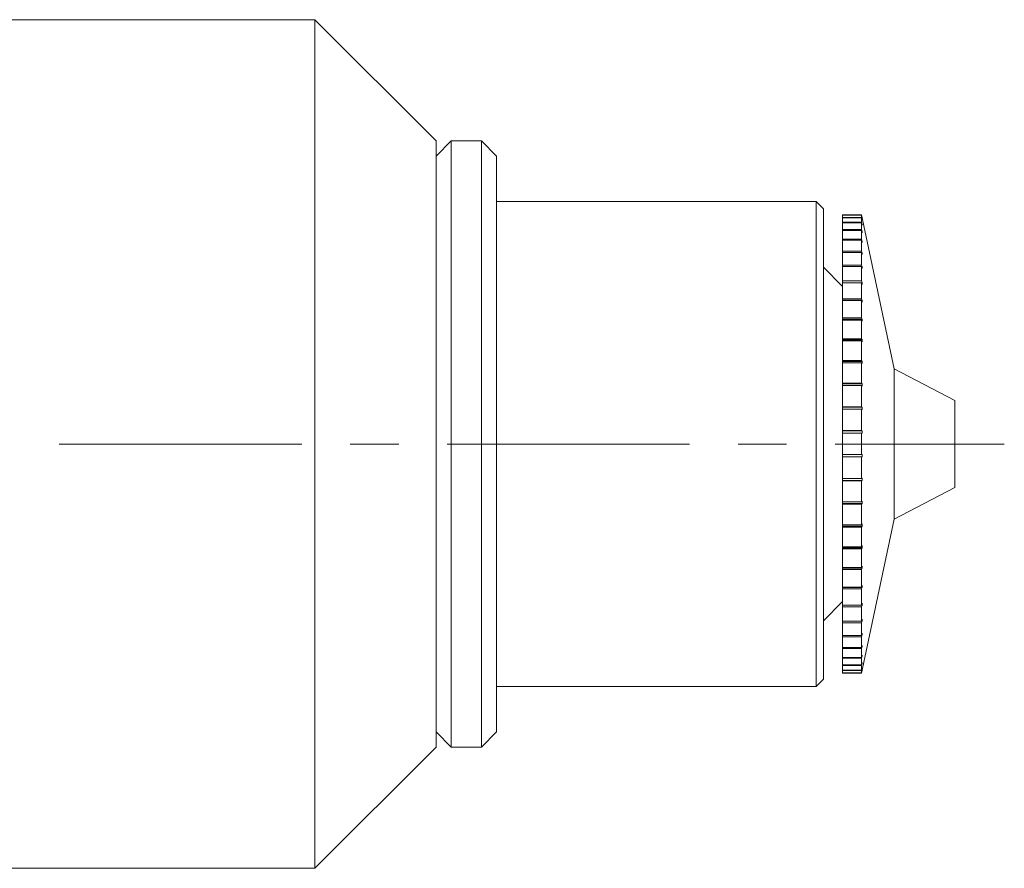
# Model space of a CAD drawing. Header units: inches. Extents: x 0.8 to 15.5, y 0.6 to 10.3.
# Tile 13 of 22: x 9.1 to 11.2, y 4.8 to 6.5. Entities that reach past the tile are written whole.
import ezdxf

# ---------------------------------------------------------------- set-up
doc = ezdxf.new("R2010")
doc.units = ezdxf.units.IN
doc.header["$MEASUREMENT"] = 0
doc.linetypes.add('CENTERX2', pattern=[0.8, 0.5, -0.1, 0.1, -0.1])
doc.layers.add('FORMAT', color=7, linetype='Continuous')

msp = doc.modelspace()

# ---------------------------------------------------------------- linework, layer by layer
at = {"color": 7, "linetype": 'Continuous', "lineweight": 15}
for p, q in [((9.7435, 6.5012), (7.7435, 6.5012)), ((9.9935, 6.2512), (9.7435, 6.5012)), ((9.7435, 6.5012), (9.7435, 5.0075)), ((10.0248, 6.2512), (9.9935, 6.22)), ((9.9935, 6.2512), (9.9935, 5.1843)), ((10.0873, 6.2512), (10.0248, 6.2512)), ((10.0248, 5.0012), (10.0248, 6.2512)), ((10.1185, 6.22), (10.0873, 6.2512)), ((10.0873, 5.0012), (10.0873, 6.2512)), ((10.1185, 5.0325), (10.1185, 6.22)), ((10.7774, 6.1262), (10.1185, 6.1262)), ((10.7924, 6.1112), (10.7774, 6.1262)), ((10.7774, 5.9783), (10.7774, 6.1262)), ((10.7924, 6.1112), (10.7924, 5.9677)), ((10.8712, 6.0987), (10.8318, 6.0987)), ((10.8318, 6.0982), (10.8318, 6.0987)), ((10.8318, 6.0982), (10.8712, 6.0982)), ((10.8318, 6.098), (10.8318, 6.0982)), ((10.8318, 6.098), (10.8712, 6.098)), ((10.8318, 6.0934), (10.8318, 6.098)), ((10.8318, 6.0934), (10.8712, 6.0934)), ((10.8318, 6.0926), (10.8318, 6.0934)), ((10.8318, 6.0926), (10.8712, 6.0926)), ((10.8318, 6.0834), (10.8318, 6.0926)), ((10.9385, 5.7812), (10.8712, 6.0987)), ((10.8712, 6.0982), (10.8712, 6.0987)), ((10.8712, 6.0982), (10.8722, 6.0933)), ((10.8712, 6.0934), (10.8712, 6.098)), ((10.8722, 6.093), (10.8712, 6.098)), ((10.8712, 6.0934), (10.8722, 6.0885)), ((10.8712, 6.0834), (10.8712, 6.0926)), ((10.8722, 6.0877), (10.8712, 6.0926)), ((10.8722, 6.093), (10.8722, 6.0933)), ((10.8722, 6.0933), (10.8722, 6.0933)), ((10.8318, 6.0834), (10.8712, 6.0834)), ((10.8318, 6.0821), (10.8318, 6.0834)), ((10.8318, 6.0821), (10.8712, 6.0821)), ((10.8318, 6.0684), (10.8318, 6.0821)), ((10.8712, 6.0834), (10.8722, 6.0786)), ((10.8712, 6.0684), (10.8712, 6.0821)), ((10.8722, 6.0773), (10.8712, 6.0821)), ((10.8722, 6.0786), (10.8719, 6.0786)), ((10.8722, 6.0885), (10.8721, 6.0885)), ((10.8722, 6.0877), (10.8722, 6.0885)), ((10.8722, 6.0773), (10.8722, 6.0786)), ((10.8318, 6.0684), (10.8712, 6.0684)), ((10.8318, 6.0666), (10.8318, 6.0684)), ((10.8318, 6.0666), (10.8712, 6.0666)), ((10.8318, 6.0486), (10.8318, 6.0666)), ((10.8712, 6.0684), (10.8722, 6.0638)), ((10.8712, 6.0486), (10.8712, 6.0666)), ((10.8722, 6.0619), (10.8712, 6.0666)), ((10.8722, 6.0638), (10.8718, 6.0638)), ((10.8722, 6.0619), (10.8722, 6.0638)), ((10.8318, 6.0486), (10.8712, 6.0486)), ((10.8318, 6.0463), (10.8318, 6.0486)), ((10.8318, 6.0463), (10.8712, 6.0463)), ((10.8318, 6.0241), (10.8318, 6.0463)), ((10.8712, 6.0486), (10.8722, 6.0441)), ((10.8712, 6.0241), (10.8712, 6.0463)), ((10.8722, 6.0419), (10.8712, 6.0463)), ((10.8722, 6.0441), (10.8717, 6.0441)), ((10.8722, 6.0419), (10.8722, 6.0441)), ((10.8318, 6.0241), (10.8712, 6.0241)), ((10.8318, 6.0214), (10.8318, 6.0241)), ((10.8318, 6.0214), (10.8712, 6.0214)), ((10.8318, 5.9953), (10.8318, 6.0214)), ((10.8712, 6.0241), (10.8722, 6.0199)), ((10.8712, 5.9953), (10.8712, 6.0214)), ((10.8722, 6.0172), (10.8712, 6.0214)), ((10.8722, 6.0199), (10.8715, 6.0199)), ((10.8722, 6.0172), (10.8722, 6.0199)), ((10.8318, 5.9512), (10.7924, 5.9906)), ((10.8318, 5.9953), (10.8712, 5.9953)), ((10.8318, 5.9921), (10.8318, 5.9953)), ((10.8318, 5.9921), (10.8712, 5.9921)), ((10.8318, 5.9624), (10.8318, 5.9921)), ((10.8712, 5.9953), (10.8722, 5.9914)), ((10.8712, 5.9624), (10.8712, 5.9921)), ((10.8722, 5.9883), (10.8712, 5.9921)), ((10.8722, 5.9914), (10.8714, 5.9914)), ((10.8722, 5.9883), (10.8722, 5.9914)), ((10.7774, 5.1262), (10.7774, 5.9783)), ((10.7924, 5.9677), (10.7924, 5.1412)), ((10.8318, 5.9624), (10.8712, 5.9624)), ((10.8318, 5.9589), (10.8318, 5.9624)), ((10.8318, 5.9589), (10.8712, 5.9589)), ((10.8318, 5.9259), (10.8318, 5.9589)), ((10.8722, 5.9589), (10.8318, 5.9589)), ((10.8318, 5.9589), (10.8318, 5.9589)), ((10.8712, 5.9624), (10.8722, 5.9589)), ((10.8712, 5.9259), (10.8712, 5.9589)), ((10.8722, 5.9554), (10.8712, 5.9589)), ((10.8318, 5.9259), (10.8712, 5.9259)), ((10.8318, 5.9228), (10.8318, 5.9259)), ((10.8722, 5.9228), (10.8318, 5.9228)), ((10.8318, 5.9228), (10.8318, 5.922)), ((10.8318, 5.922), (10.8712, 5.922)), ((10.8318, 5.8861), (10.8318, 5.922)), ((10.8712, 5.9259), (10.8722, 5.9228)), ((10.8712, 5.8861), (10.8712, 5.922)), ((10.8722, 5.9189), (10.8712, 5.922)), ((10.8722, 5.9189), (10.8722, 5.9228)), ((10.8318, 5.8861), (10.8712, 5.8861)), ((10.8318, 5.8834), (10.8318, 5.8861)), ((10.8722, 5.8834), (10.8318, 5.8834)), ((10.8318, 5.8834), (10.8318, 5.8819)), ((10.8318, 5.8819), (10.8712, 5.8819)), ((10.8318, 5.8434), (10.8318, 5.8819)), ((10.8712, 5.8861), (10.8722, 5.8834)), ((10.8712, 5.8434), (10.8712, 5.8819)), ((10.8722, 5.8792), (10.8712, 5.8819)), ((10.8722, 5.8792), (10.8722, 5.8834)), ((10.8318, 5.8434), (10.8712, 5.8434)), ((10.8318, 5.8411), (10.8318, 5.8434)), ((10.8722, 5.8411), (10.8318, 5.8411)), ((10.8318, 5.8411), (10.8318, 5.8389)), ((10.8318, 5.8389), (10.8712, 5.8389)), ((10.8318, 5.7983), (10.8318, 5.8389)), ((10.8712, 5.8434), (10.8722, 5.8411)), ((10.8712, 5.7983), (10.8712, 5.8389)), ((10.8722, 5.8367), (10.8712, 5.8389)), ((10.8722, 5.8367), (10.8722, 5.8411)), ((10.8318, 5.7983), (10.8712, 5.7983)), ((10.8318, 5.7966), (10.8318, 5.7983)), ((10.8722, 5.7966), (10.8318, 5.7966)), ((10.8318, 5.7966), (10.8318, 5.7937)), ((10.8318, 5.7937), (10.8712, 5.7937)), ((10.8318, 5.7514), (10.8318, 5.7937)), ((10.8712, 5.7983), (10.8722, 5.7966)), ((10.8712, 5.7514), (10.8712, 5.7937)), ((10.8722, 5.7919), (10.8712, 5.7937)), ((10.8722, 5.7919), (10.8722, 5.7966)), ((11.0635, 5.7162), (10.9385, 5.7812)), ((10.9385, 5.4712), (10.9385, 5.7812)), ((10.8318, 5.7514), (10.8712, 5.7514)), ((10.8318, 5.7501), (10.8318, 5.7514)), ((10.8722, 5.7501), (10.8318, 5.7501)), ((10.8318, 5.7501), (10.8318, 5.7466)), ((10.8318, 5.7466), (10.8712, 5.7466)), ((10.8318, 5.7031), (10.8318, 5.7466)), ((10.8712, 5.7514), (10.8722, 5.7501)), ((10.8712, 5.7031), (10.8712, 5.7466)), ((10.8722, 5.7453), (10.8712, 5.7466)), ((10.8722, 5.7453), (10.8722, 5.7501)), ((11.0635, 5.5362), (11.0635, 5.7162)), ((10.8318, 5.7031), (10.8712, 5.7031)), ((10.8318, 5.7023), (10.8318, 5.7031)), ((10.8722, 5.7023), (10.8318, 5.7023)), ((10.8318, 5.7023), (10.8318, 5.6981)), ((10.8318, 5.6981), (10.8712, 5.6981)), ((10.8318, 5.6539), (10.8318, 5.6981)), ((10.8712, 5.7031), (10.8722, 5.7023)), ((10.8712, 5.6539), (10.8712, 5.6981)), ((10.8722, 5.6974), (10.8712, 5.6981)), ((10.8722, 5.6974), (10.8722, 5.7023)), ((10.8318, 5.6539), (10.8712, 5.6539)), ((10.8318, 5.6537), (10.8318, 5.6539)), ((10.8722, 5.6537), (10.8318, 5.6537)), ((10.8318, 5.6537), (10.8318, 5.6489)), ((10.8318, 5.6489), (10.8712, 5.6489)), ((10.8318, 5.6045), (10.8318, 5.6489)), ((10.8712, 5.6539), (10.8722, 5.6537)), ((10.8712, 5.6045), (10.8712, 5.6489)), ((10.8722, 5.6487), (10.8712, 5.6489)), ((10.8722, 5.6487), (10.8722, 5.6537)), ((10.8318, 5.6045), (10.8712, 5.6045)), ((10.8318, 5.6045), (10.8318, 5.5998)), ((10.8712, 5.6045), (10.8722, 5.6047)), ((10.8722, 5.5998), (10.8722, 5.6047)), ((10.8318, 5.5998), (10.8722, 5.5998)), ((10.8318, 5.5995), (10.8318, 5.5998)), ((10.8318, 5.5995), (10.8712, 5.5995)), ((10.8318, 5.5552), (10.8318, 5.5995)), ((10.8722, 5.5998), (10.8712, 5.5995)), ((10.8712, 5.5552), (10.8712, 5.5995)), ((10.8318, 5.5552), (10.8712, 5.5552)), ((10.8318, 5.5552), (10.8318, 5.5511)), ((10.8318, 5.5511), (10.8722, 5.5511)), ((10.8318, 5.5503), (10.8318, 5.5511)), ((10.8318, 5.5503), (10.8712, 5.5503)), ((10.8318, 5.5068), (10.8318, 5.5503)), ((10.8712, 5.5552), (10.8722, 5.556)), ((10.8722, 5.5511), (10.8712, 5.5503)), ((10.8712, 5.5068), (10.8712, 5.5503)), ((10.8722, 5.5511), (10.8722, 5.556)), ((10.9385, 5.4712), (11.0635, 5.5362)), ((10.8318, 5.5068), (10.8712, 5.5068)), ((10.8318, 5.5068), (10.8318, 5.5033)), ((10.8318, 5.5033), (10.8722, 5.5033)), ((10.8318, 5.502), (10.8318, 5.5033)), ((10.8712, 5.5068), (10.8722, 5.5081)), ((10.8722, 5.5033), (10.8712, 5.502)), ((10.8722, 5.5033), (10.8722, 5.5081)), ((10.8318, 5.502), (10.8712, 5.502)), ((10.8318, 5.4597), (10.8318, 5.502)), ((10.8712, 5.4597), (10.8712, 5.502)), ((10.8712, 5.1537), (10.9385, 5.4712)), ((10.8318, 5.4597), (10.8712, 5.4597)), ((10.8318, 5.4597), (10.8318, 5.4568)), ((10.8318, 5.4568), (10.8722, 5.4568)), ((10.8318, 5.455), (10.8318, 5.4568)), ((10.8318, 5.455), (10.8712, 5.455)), ((10.8318, 5.4144), (10.8318, 5.455)), ((10.8712, 5.4597), (10.8722, 5.4615)), ((10.8722, 5.4568), (10.8712, 5.455)), ((10.8712, 5.4144), (10.8712, 5.455)), ((10.8722, 5.4568), (10.8722, 5.4615)), ((10.8318, 5.4144), (10.8712, 5.4144)), ((10.8318, 5.4144), (10.8318, 5.4122)), ((10.8318, 5.4122), (10.8722, 5.4122)), ((10.8318, 5.4099), (10.8318, 5.4122)), ((10.8318, 5.4099), (10.8712, 5.4099)), ((10.8318, 5.3714), (10.8318, 5.4099)), ((10.8712, 5.4144), (10.8722, 5.4166)), ((10.8722, 5.4122), (10.8712, 5.4099)), ((10.8712, 5.3714), (10.8712, 5.4099)), ((10.8722, 5.4122), (10.8722, 5.4166)), ((10.8318, 5.3714), (10.8712, 5.3714)), ((10.8318, 5.3714), (10.8318, 5.3699)), ((10.8318, 5.3699), (10.8722, 5.3699)), ((10.8318, 5.3672), (10.8318, 5.3699)), ((10.8318, 5.3672), (10.8712, 5.3672)), ((10.8318, 5.3312), (10.8318, 5.3672)), ((10.8712, 5.3714), (10.8722, 5.3741)), ((10.8722, 5.3699), (10.8712, 5.3672)), ((10.8712, 5.3312), (10.8712, 5.3672)), ((10.8722, 5.3699), (10.8722, 5.3741)), ((10.8318, 5.3312), (10.8712, 5.3312)), ((10.8318, 5.3312), (10.8318, 5.3305)), ((10.8318, 5.3305), (10.8722, 5.3305)), ((10.8318, 5.3273), (10.8318, 5.3305)), ((10.8318, 5.3273), (10.8712, 5.3273)), ((10.8318, 5.2942), (10.8318, 5.3273)), ((10.8712, 5.3312), (10.8722, 5.3343)), ((10.8722, 5.3305), (10.8712, 5.3273)), ((10.8712, 5.2942), (10.8712, 5.3273)), ((10.8722, 5.3305), (10.8722, 5.3343)), ((10.7924, 5.2619), (10.8318, 5.3012)), ((10.8318, 5.2942), (10.8712, 5.2942)), ((10.8318, 5.2907), (10.8318, 5.2942)), ((10.8318, 5.2907), (10.8712, 5.2907)), ((10.8318, 5.2609), (10.8318, 5.2907)), ((10.8712, 5.2942), (10.8722, 5.2978)), ((10.8722, 5.2942), (10.8712, 5.2907)), ((10.8712, 5.2942), (10.8722, 5.2942)), ((10.8712, 5.2609), (10.8712, 5.2907)), ((10.8318, 5.2609), (10.8712, 5.2609)), ((10.8318, 5.2577), (10.8318, 5.2609)), ((10.8712, 5.2609), (10.8722, 5.2648)), ((10.8722, 5.2616), (10.8712, 5.2577)), ((10.8714, 5.2616), (10.8722, 5.2616)), ((10.8722, 5.2616), (10.8722, 5.2648)), ((10.8318, 5.2577), (10.8712, 5.2577)), ((10.8318, 5.2316), (10.8318, 5.2577)), ((10.8712, 5.2316), (10.8712, 5.2577)), ((10.8318, 5.2316), (10.8712, 5.2316)), ((10.8318, 5.2288), (10.8318, 5.2316)), ((10.8318, 5.2288), (10.8712, 5.2288)), ((10.8318, 5.2066), (10.8318, 5.2288)), ((10.8712, 5.2316), (10.8722, 5.2358)), ((10.8722, 5.2331), (10.8712, 5.2288)), ((10.8712, 5.2066), (10.8712, 5.2288)), ((10.8715, 5.2331), (10.8722, 5.2331)), ((10.8722, 5.2331), (10.8722, 5.2358)), ((10.8318, 5.2066), (10.8712, 5.2066)), ((10.8318, 5.2043), (10.8318, 5.2066)), ((10.8318, 5.2043), (10.8712, 5.2043)), ((10.8318, 5.1862), (10.8318, 5.2043)), ((10.8712, 5.2066), (10.8722, 5.211)), ((10.8722, 5.2088), (10.8712, 5.2043)), ((10.8712, 5.1862), (10.8712, 5.2043)), ((10.8717, 5.2088), (10.8722, 5.2088)), ((10.8722, 5.2088), (10.8722, 5.211)), ((9.9935, 5.1843), (9.9935, 5.0012)), ((10.8318, 5.1862), (10.8712, 5.1862)), ((10.8318, 5.1844), (10.8318, 5.1862)), ((10.8318, 5.1844), (10.8712, 5.1844)), ((10.8318, 5.1706), (10.8318, 5.1844)), ((10.8712, 5.1862), (10.8722, 5.1908)), ((10.8722, 5.1891), (10.8712, 5.1844)), ((10.8712, 5.1706), (10.8712, 5.1844)), ((10.8718, 5.1891), (10.8722, 5.1891)), ((10.8722, 5.1891), (10.8722, 5.1908)), ((10.8318, 5.1706), (10.8712, 5.1706)), ((10.8318, 5.1693), (10.8318, 5.1706)), ((10.8318, 5.1693), (10.8712, 5.1693)), ((10.8318, 5.16), (10.8318, 5.1693)), ((10.8318, 5.16), (10.8712, 5.16)), ((10.8318, 5.1592), (10.8318, 5.16)), ((10.8318, 5.1592), (10.8712, 5.1592)), ((10.8318, 5.1545), (10.8318, 5.1592)), ((10.8712, 5.1706), (10.8722, 5.1754)), ((10.8722, 5.1741), (10.8712, 5.1693)), ((10.8712, 5.16), (10.8712, 5.1693)), ((10.8712, 5.16), (10.8722, 5.1649)), ((10.8722, 5.1642), (10.8712, 5.1592)), ((10.8712, 5.1545), (10.8722, 5.1595)), ((10.8722, 5.1593), (10.8712, 5.1543)), ((10.8712, 5.1545), (10.8712, 5.1592)), ((10.8719, 5.1741), (10.8722, 5.1741)), ((10.8721, 5.1642), (10.8722, 5.1642)), ((10.8722, 5.1741), (10.8722, 5.1754)), ((10.8722, 5.1642), (10.8722, 5.1649)), ((10.8722, 5.1593), (10.8722, 5.1595)), ((10.8722, 5.1593), (10.8722, 5.1593)), ((10.7774, 5.1262), (10.7924, 5.1412)), ((10.8318, 5.1545), (10.8712, 5.1545)), ((10.8318, 5.1543), (10.8318, 5.1545)), ((10.8318, 5.1543), (10.8712, 5.1543)), ((10.8318, 5.1537), (10.8318, 5.1543)), ((10.8318, 5.1537), (10.8712, 5.1537)), ((10.8712, 5.1537), (10.8712, 5.1543)), ((10.1185, 5.1262), (10.7774, 5.1262)), ((9.9935, 5.0325), (10.0248, 5.0012)), ((10.0873, 5.0012), (10.1185, 5.0325)), ((9.7435, 5.0075), (9.7435, 4.7512)), ((9.7435, 4.7512), (9.9935, 5.0012)), ((10.0248, 5.0012), (10.0873, 5.0012)), ((7.7435, 4.7512), (9.7435, 4.7512))]:
    msp.add_line(p, q, dxfattribs=at)
for points in [[(10.8722, 5.9554), (10.8722, 5.956), (10.8722, 5.9571), (10.8722, 5.9583), (10.8722, 5.9589)], [(10.8722, 5.2942), (10.8722, 5.2948), (10.8722, 5.296), (10.8722, 5.2972), (10.8722, 5.2978)]]:
    msp.add_open_spline(points, degree=3, knots=[0, 0, 0, 0, 0.498331, 1, 1, 1, 1], dxfattribs=at)
at = {"layer": 'FORMAT', "color": 7, "linetype": 'CENTERX2', "lineweight": 0}
msp.add_line((6.8166, 5.6262), (11.1655, 5.6262), dxfattribs=at)

doc.saveas('drawing.dxf')
